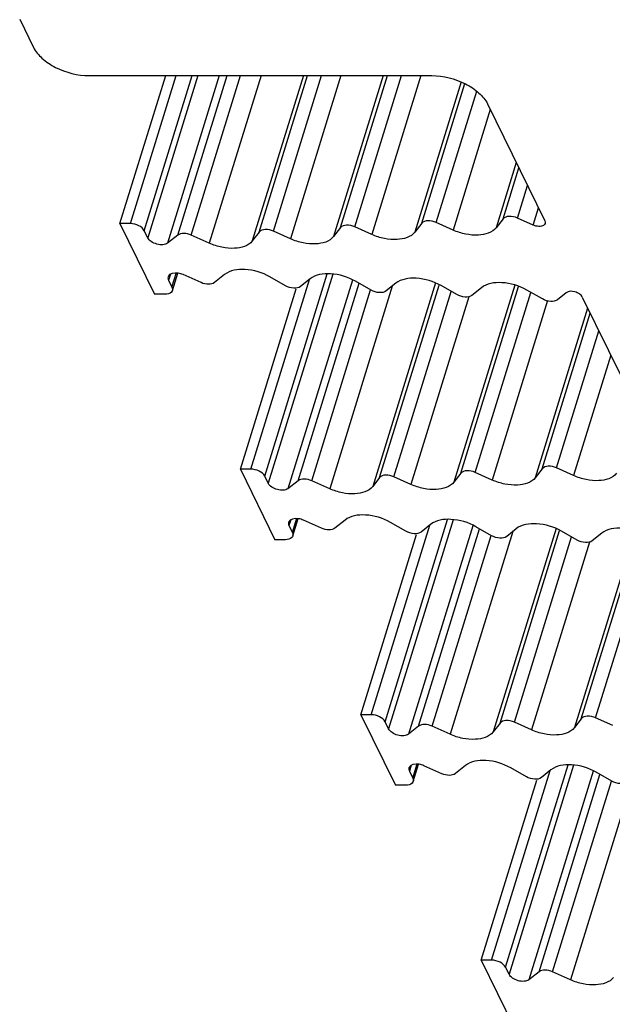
# Model space of a CAD drawing. Header units: millimetres. Extents: x 0 to 594, y 0 to 420.
# Tile 30 of 117: x 347 to 355, y 141 to 154. Entities that reach past the tile are written whole.
import ezdxf

# ---------------------------------------------------------------- set-up
doc = ezdxf.new("R2010")
doc.units = ezdxf.units.MM
doc.header["$LTSCALE"] = 32.67
doc.layers.add('3_ALL_AXES', color=7, linetype='CONTINUOUS')

msp = doc.modelspace()

# ---------------------------------------------------------------- linework, layer by layer
at = {"layer": '3_ALL_AXES', "color": 7, "linetype": 'CONTINUOUS'}
for p, q in [((347.2299, 153.73076), (347.41292, 153.35779)), ((348.14858, 152.98482), (352.6802, 152.98482)), ((348.55591, 151.02862), (349.16043, 152.98482)), ((353.41586, 152.61186), (354.17437, 151.06619)), ((353.6222, 151.092), (353.53086, 150.97411)), ((354.0192, 151.00921), (353.8119, 151.10235)), ((348.55591, 151.02862), (349.01348, 150.0962)), ((348.69407, 151.02862), (348.55591, 151.02862)), ((351.47226, 150.97546), (351.38092, 150.85757)), ((351.88683, 150.88477), (351.66197, 150.9858)), ((352.54723, 151.03373), (352.45589, 150.91584)), ((352.96188, 150.94301), (352.73694, 151.04408)), ((348.92374, 150.84213), (348.87799, 150.93538)), ((349.3207, 150.87631), (349.18562, 150.77059)), ((349.7373, 150.76886), (349.49943, 150.87574)), ((350.3973, 150.91719), (350.30642, 150.7999)), ((350.8118, 150.82653), (350.587, 150.92753)), ((349.24919, 150.14516), (349.32044, 150.3757)), ((349.62877, 150.24851), (349.38994, 150.35423)), ((349.93992, 150.35596), (349.80695, 150.24908)), ((350.7455, 150.20763), (350.5395, 150.32492)), ((351.07102, 150.29829), (350.94536, 150.19729)), ((349.19828, 150.28268), (349.24404, 150.18944)), ((351.87765, 150.14936), (351.67061, 150.26725)), ((352.20322, 150.24005), (352.07752, 150.13901)), ((353.00981, 150.09109), (352.80276, 150.20898)), ((353.33542, 150.18181), (353.20967, 150.08074)), ((349.15163, 150.0962), (349.01348, 150.0962)), ((350.14823, 147.78381), (350.88402, 150.16482)), ((354.14197, 150.03282), (353.93492, 150.15071)), ((354.45771, 150.11561), (354.34183, 150.02247)), ((354.66881, 150.05863), (355.76669, 147.82138)), ((350.14823, 147.78381), (350.60579, 146.8514)), ((350.28639, 147.78381), (350.14823, 147.78381)), ((353.06458, 147.73065), (352.97324, 147.61276)), ((353.47915, 147.63997), (353.25429, 147.741)), ((354.13955, 147.78893), (354.04821, 147.67103)), ((354.5542, 147.6982), (354.32926, 147.79927)), ((350.51606, 147.59733), (350.47031, 147.69057)), ((350.91302, 147.6315), (350.77793, 147.52579)), ((351.32962, 147.52405), (351.09175, 147.63093)), ((351.98961, 147.67238), (351.89874, 147.55509)), ((352.40412, 147.58172), (352.17932, 147.68273)), ((350.84151, 146.90035), (350.91275, 147.1309)), ((351.22109, 147.00371), (350.98226, 147.10942)), ((351.53224, 147.11116), (351.39926, 147.00428)), ((352.33781, 146.96283), (352.13182, 147.08012)), ((352.66334, 147.05349), (352.53768, 146.95248)), ((350.7906, 147.03788), (350.83636, 146.94464)), ((351.74055, 144.53901), (352.47634, 146.92002)), ((353.46997, 146.90456), (353.26293, 147.02245)), ((353.79553, 146.99524), (353.66983, 146.89421)), ((354.60213, 146.84628), (354.39508, 146.96418)), ((354.92774, 146.93701), (354.80199, 146.83594)), ((350.74395, 146.8514), (350.60579, 146.8514)), ((351.74055, 144.53901), (352.19811, 143.60659)), ((351.87871, 144.53901), (351.74055, 144.53901)), ((352.10838, 144.35253), (352.06262, 144.44577)), ((354.6569, 144.48585), (354.56556, 144.36796)), ((355.07147, 144.39516), (354.84661, 144.4962)), ((352.50533, 144.3867), (352.37025, 144.28098)), ((352.92193, 144.27925), (352.68407, 144.38613)), ((353.58193, 144.42758), (353.49106, 144.31029)), ((353.99644, 144.33692), (353.77164, 144.43792)), ((352.38292, 143.79308), (352.42867, 143.69984)), ((352.43383, 143.65555), (352.50507, 143.8861)), ((352.81341, 143.7589), (352.57457, 143.86462)), ((353.12456, 143.86635), (352.99158, 143.75947)), ((353.93013, 143.71802), (353.72414, 143.83531)), ((354.25566, 143.80868), (354.12999, 143.70768)), ((353.33287, 141.2942), (354.06866, 143.67522)), ((355.06229, 143.65975), (354.85525, 143.77764)), ((352.33627, 143.60659), (352.19811, 143.60659)), ((353.33287, 141.2942), (353.79043, 140.36179)), ((353.47103, 141.2942), (353.33287, 141.2942)), ((353.7007, 141.10772), (353.65494, 141.20096)), ((354.09765, 141.14189), (353.96257, 141.03618)), ((354.51425, 141.03445), (354.27638, 141.14132))]:
    msp.add_line(p, q, dxfattribs=at)
at = {"layer": '3_ALL_AXES', "color": 9, "linetype": 'CONTINUOUS'}
for p, q in [((348.69407, 151.02862), (349.29859, 152.98482)), ((348.87799, 150.93538), (349.51132, 152.98482)), ((349.58589, 152.98482), (348.92374, 150.84213)), ((349.86986, 152.98482), (349.18561, 150.77059)), ((349.3207, 150.87631), (349.97228, 152.98482)), ((349.49943, 150.87574), (350.15119, 152.98482)), ((350.42208, 152.98482), (349.7373, 150.76886)), ((350.98161, 152.98482), (350.30642, 150.7999)), ((350.3973, 150.91719), (351.03624, 152.98482)), ((350.587, 150.92753), (351.22276, 152.98482)), ((351.47876, 152.98482), (350.8118, 150.82653)), ((352.03829, 152.98482), (351.38092, 150.85757)), ((351.47226, 150.97546), (352.09321, 152.98482)), ((351.66197, 150.9858), (352.27972, 152.98482)), ((352.53572, 152.98482), (351.88677, 150.8848)), ((353.0693, 152.90083), (352.45589, 150.91584)), ((352.54723, 151.03373), (353.11742, 152.87886)), ((352.73694, 151.04408), (353.27322, 152.77948)), ((353.45364, 152.53488), (352.96173, 150.94307)), ((353.79697, 151.83525), (353.53086, 150.97411)), ((353.6222, 151.092), (353.83066, 151.76659)), ((353.8119, 151.10235), (353.9451, 151.53338)), ((354.0192, 151.00921), (354.08996, 151.2382)), ((349.2222, 150.36008), (349.19828, 150.28268)), ((349.24404, 150.18944), (349.30324, 150.38102)), ((350.47031, 147.69057), (351.29662, 150.36451)), ((351.36985, 150.36019), (350.51606, 147.59733)), ((350.28639, 147.78381), (351.06091, 150.29016)), ((351.62907, 150.28009), (350.77793, 147.52579)), ((350.91302, 147.6315), (351.71901, 150.23969)), ((352.15759, 150.20337), (351.32962, 147.52405)), ((352.72983, 150.24449), (351.89874, 147.55509)), ((351.98961, 147.67238), (352.77604, 150.21724)), ((353.77789, 150.21661), (352.97324, 147.61276)), ((353.06458, 147.73065), (353.82744, 150.19927)), ((351.09175, 147.63093), (351.87067, 150.15152)), ((352.17932, 147.68273), (352.93647, 150.13285)), ((353.17096, 150.06321), (352.40412, 147.58172)), ((353.25429, 147.741), (353.98937, 150.11971)), ((354.21185, 150.01122), (353.47909, 147.64)), ((354.74073, 149.91206), (354.04821, 147.67103)), ((354.13955, 147.78893), (354.77443, 149.8434)), ((354.32926, 147.79927), (354.88887, 149.61019)), ((355.04596, 149.29008), (354.55405, 147.69827)), ((350.81452, 147.11527), (350.7906, 147.03788)), ((350.83636, 146.94464), (350.89556, 147.13621)), ((351.87871, 144.53901), (352.65323, 147.04536)), ((352.06262, 144.44577), (352.88893, 147.11971)), ((352.96217, 147.11539), (352.10838, 144.35253)), ((353.22139, 147.03528), (352.37025, 144.28098)), ((352.50533, 144.3867), (353.31133, 146.99489)), ((353.74991, 146.95857), (352.92194, 144.27925)), ((354.32214, 146.99969), (353.49106, 144.31029)), ((353.58193, 144.42758), (354.36835, 146.97244)), ((355.37021, 146.97181), (354.56556, 144.36796)), ((354.6569, 144.48585), (355.41976, 146.95447)), ((352.68407, 144.38613), (353.46299, 146.90672)), ((353.77164, 144.43792), (354.52879, 146.88805)), ((354.76327, 146.81841), (353.99644, 144.33692)), ((354.84661, 144.4962), (355.58169, 146.8749)), ((352.40683, 143.87047), (352.38292, 143.79308)), ((352.42867, 143.69984), (352.48788, 143.89141)), ((353.47103, 141.2942), (354.24555, 143.80056)), ((353.65494, 141.20096), (354.48125, 143.8749)), ((354.55449, 143.87058), (353.7007, 141.10772)), ((354.81371, 143.79048), (353.96257, 141.03618)), ((354.09765, 141.14189), (354.90364, 143.75009)), ((354.27638, 141.14132), (355.0553, 143.66191)), ((355.34223, 143.71377), (354.51425, 141.03445))]:
    msp.add_line(p, q, dxfattribs=at)
at = {"layer": '3_ALL_AXES', "color": 7, "linetype": 'CONTINUOUS'}
for points, knots in [([(347.41292, 153.35779), (347.43957, 153.30348), (347.52788, 153.19941), (347.76795, 153.04341), (347.99605, 152.98482), (348.14858, 152.98482)], [0, 0, 0, 0, 0.21219557, 0.4649752, 1, 1, 1, 1]), ([(352.6802, 152.98482), (352.83274, 152.98482), (353.06084, 152.92624), (353.30091, 152.77024), (353.38921, 152.66617), (353.41586, 152.61186)], [0, 0, 0, 0, 0.5350248, 0.78780443, 1, 1, 1, 1]), ([(353.8119, 151.10235), (353.77738, 151.11786), (353.7127, 151.13361), (353.6395, 151.11434), (353.6222, 151.092)], [0, 0, 0, 0, 0.57263137, 1, 1, 1, 1]), ([(348.87799, 150.93538), (348.86356, 150.96477), (348.8025, 151.01088), (348.73221, 151.02862), (348.69407, 151.02862)], [0, 0, 0, 0, 0.4619649, 1, 1, 1, 1]), ([(350.587, 150.92753), (350.55248, 150.94305), (350.4878, 150.95879), (350.4146, 150.93952), (350.3973, 150.91719)], [0, 0, 0, 0, 0.5726311, 1, 1, 1, 1]), ([(351.66197, 150.9858), (351.62744, 151.00132), (351.56276, 151.01707), (351.48957, 150.99779), (351.47226, 150.97546)], [0, 0, 0, 0, 0.57263107, 1, 1, 1, 1]), ([(352.73694, 151.04408), (352.70241, 151.05959), (352.63773, 151.07534), (352.56453, 151.05606), (352.54723, 151.03373)], [0, 0, 0, 0, 0.57263107, 1, 1, 1, 1]), ([(353.53086, 150.97411), (353.47896, 150.90713), (353.32109, 150.86543), (353.12619, 150.88443), (353.01519, 150.91906), (352.96188, 150.94301)], [0, 0, 0, 0, 0.42573284, 0.70635693, 1, 1, 1, 1]), ([(354.17829, 151.03066), (354.17522, 151.02044), (354.15168, 150.99437), (354.08995, 150.9874), (354.04308, 150.99848), (354.0192, 151.00921)], [0, 0, 0, 0, 0.18302502, 0.55076611, 1, 1, 1, 1]), ([(349.18562, 150.77059), (349.16878, 150.75746), (349.11914, 150.7444), (349.04325, 150.75407), (348.97182, 150.78529), (348.93375, 150.82175), (348.92374, 150.84213)], [0, 0, 0, 0, 0.2169186, 0.49005568, 0.76924484, 1, 1, 1, 1]), ([(349.49943, 150.87574), (349.46826, 150.88974), (349.4079, 150.90455), (349.34213, 150.89308), (349.3207, 150.87631)], [0, 0, 0, 0, 0.55661378, 1, 1, 1, 1]), ([(351.38092, 150.85757), (351.32901, 150.79057), (351.17109, 150.74887), (350.97614, 150.76791), (350.86512, 150.80257), (350.8118, 150.82653)], [0, 0, 0, 0, 0.42573952, 0.70636462, 1, 1, 1, 1]), ([(352.45589, 150.91584), (352.40399, 150.84885), (352.24608, 150.80715), (352.05116, 150.82617), (351.94014, 150.86082), (351.88683, 150.88477)], [0, 0, 0, 0, 0.4257367, 0.70636141, 1, 1, 1, 1]), ([(350.30642, 150.7999), (350.25451, 150.7329), (350.09658, 150.6912), (349.90164, 150.71024), (349.79062, 150.7449), (349.7373, 150.76886)], [0, 0, 0, 0, 0.42574101, 0.70636593, 1, 1, 1, 1]), ([(350.5395, 150.32492), (350.43975, 150.38172), (350.23879, 150.44358), (350.01195, 150.41385), (349.93992, 150.35596)], [0, 0, 0, 0, 0.55400026, 1, 1, 1, 1]), ([(349.38994, 150.35423), (349.36984, 150.36311), (349.30847, 150.38374), (349.20699, 150.37199), (349.19312, 150.32697)], [0, 0, 0, 0, 0.31809829, 1, 1, 1, 1]), ([(351.67061, 150.26725), (351.57085, 150.32405), (351.36989, 150.38591), (351.14305, 150.35619), (351.07102, 150.29829)], [0, 0, 0, 0, 0.55399884, 1, 1, 1, 1]), ([(352.80276, 150.20898), (352.70302, 150.26577), (352.50208, 150.32762), (352.27524, 150.29794), (352.20322, 150.24005)], [0, 0, 0, 0, 0.55398248, 1, 1, 1, 1]), ([(349.80695, 150.24908), (349.78584, 150.23212), (349.72022, 150.22019), (349.65999, 150.2347), (349.62877, 150.24851)], [0, 0, 0, 0, 0.4423613, 1, 1, 1, 1]), ([(350.94536, 150.19729), (350.92135, 150.17799), (350.84573, 150.16808), (350.77875, 150.1887), (350.7455, 150.20763)], [0, 0, 0, 0, 0.44600111, 1, 1, 1, 1]), ([(353.93492, 150.15071), (353.83519, 150.20749), (353.63427, 150.26933), (353.40744, 150.2397), (353.33542, 150.18181)], [0, 0, 0, 0, 0.55396106, 1, 1, 1, 1]), ([(349.24918, 150.14516), (349.24691, 150.13768), (349.22604, 150.1041), (349.18176, 150.0962), (349.15163, 150.0962)], [0, 0, 0, 0, 0.20604324, 1, 1, 1, 1]), ([(352.07752, 150.13901), (352.05351, 150.11972), (351.97789, 150.10981), (351.91091, 150.13043), (351.87765, 150.14936)], [0, 0, 0, 0, 0.4460011, 1, 1, 1, 1]), ([(353.20967, 150.08074), (353.18566, 150.06144), (353.11005, 150.05153), (353.04306, 150.07215), (353.00981, 150.09109)], [0, 0, 0, 0, 0.4460011, 1, 1, 1, 1]), ([(354.66881, 150.05863), (354.66074, 150.07507), (354.62943, 150.10442), (354.55938, 150.13575), (354.48725, 150.13935), (354.45771, 150.11561)], [0, 0, 0, 0, 0.23349558, 0.51674176, 1, 1, 1, 1]), ([(354.34183, 150.02247), (354.31782, 150.00317), (354.24221, 149.99326), (354.17522, 150.01388), (354.14197, 150.03282)], [0, 0, 0, 0, 0.44600119, 1, 1, 1, 1]), ([(354.32926, 147.79927), (354.29473, 147.81479), (354.23005, 147.83053), (354.15685, 147.81126), (354.13955, 147.78893)], [0, 0, 0, 0, 0.57263107, 1, 1, 1, 1]), ([(350.47031, 147.69057), (350.45588, 147.71997), (350.39482, 147.76607), (350.32453, 147.78381), (350.28639, 147.78381)], [0, 0, 0, 0, 0.4619649, 1, 1, 1, 1]), ([(352.17932, 147.68273), (352.14479, 147.69824), (352.08011, 147.71399), (352.00692, 147.69471), (351.98961, 147.67238)], [0, 0, 0, 0, 0.5726311, 1, 1, 1, 1]), ([(353.25429, 147.741), (353.21976, 147.75651), (353.15508, 147.77226), (353.08189, 147.75299), (353.06458, 147.73065)], [0, 0, 0, 0, 0.57263107, 1, 1, 1, 1]), ([(355.12317, 147.72931), (355.07128, 147.66233), (354.91341, 147.62062), (354.71851, 147.63962), (354.6075, 147.67425), (354.5542, 147.6982)], [0, 0, 0, 0, 0.42573284, 0.70635693, 1, 1, 1, 1]), ([(350.77793, 147.52579), (350.7611, 147.51266), (350.71146, 147.4996), (350.63556, 147.50927), (350.56414, 147.54048), (350.52607, 147.57694), (350.51606, 147.59733)], [0, 0, 0, 0, 0.2169186, 0.49005568, 0.76924484, 1, 1, 1, 1]), ([(351.09175, 147.63093), (351.06058, 147.64494), (351.00022, 147.65974), (350.93445, 147.64828), (350.91302, 147.6315)], [0, 0, 0, 0, 0.55661378, 1, 1, 1, 1]), ([(352.97324, 147.61276), (352.92133, 147.54577), (352.76341, 147.50406), (352.56846, 147.5231), (352.45744, 147.55777), (352.40412, 147.58172)], [0, 0, 0, 0, 0.42573952, 0.70636462, 1, 1, 1, 1]), ([(354.04821, 147.67103), (353.9963, 147.60405), (353.8384, 147.56234), (353.64348, 147.58137), (353.53246, 147.61601), (353.47915, 147.63997)], [0, 0, 0, 0, 0.4257367, 0.70636141, 1, 1, 1, 1]), ([(351.89874, 147.55509), (351.84683, 147.48809), (351.6889, 147.44639), (351.49396, 147.46543), (351.38294, 147.5001), (351.32962, 147.52405)], [0, 0, 0, 0, 0.42574101, 0.70636593, 1, 1, 1, 1]), ([(352.13182, 147.08012), (352.03207, 147.13692), (351.8311, 147.19878), (351.60427, 147.16905), (351.53224, 147.11116)], [0, 0, 0, 0, 0.55400026, 1, 1, 1, 1]), ([(350.98226, 147.10942), (350.96216, 147.1183), (350.90079, 147.13893), (350.79931, 147.12718), (350.78544, 147.08217)], [0, 0, 0, 0, 0.31809829, 1, 1, 1, 1]), ([(353.26293, 147.02245), (353.16317, 147.07925), (352.96221, 147.14111), (352.73537, 147.11138), (352.66334, 147.05349)], [0, 0, 0, 0, 0.55399884, 1, 1, 1, 1]), ([(354.39508, 146.96418), (354.29534, 147.02097), (354.09439, 147.08282), (353.86756, 147.05313), (353.79553, 146.99524)], [0, 0, 0, 0, 0.55398248, 1, 1, 1, 1]), ([(351.39926, 147.00428), (351.37816, 146.98731), (351.31254, 146.97538), (351.25231, 146.98989), (351.22109, 147.00371)], [0, 0, 0, 0, 0.4423613, 1, 1, 1, 1]), ([(352.53768, 146.95248), (352.51367, 146.93318), (352.43805, 146.92327), (352.37106, 146.94389), (352.33781, 146.96283)], [0, 0, 0, 0, 0.44600111, 1, 1, 1, 1]), ([(355.52724, 146.9059), (355.42751, 146.96269), (355.22659, 147.02452), (354.99976, 146.9949), (354.92774, 146.93701)], [0, 0, 0, 0, 0.55396106, 1, 1, 1, 1]), ([(350.8415, 146.90036), (350.83923, 146.89288), (350.81836, 146.85929), (350.77408, 146.8514), (350.74395, 146.8514)], [0, 0, 0, 0, 0.20604324, 1, 1, 1, 1]), ([(353.66983, 146.89421), (353.64582, 146.87491), (353.57021, 146.865), (353.50322, 146.88562), (353.46997, 146.90456)], [0, 0, 0, 0, 0.4460011, 1, 1, 1, 1]), ([(354.80199, 146.83594), (354.77798, 146.81664), (354.70237, 146.80673), (354.63538, 146.82735), (354.60213, 146.84628)], [0, 0, 0, 0, 0.4460011, 1, 1, 1, 1]), ([(352.06262, 144.44577), (352.0482, 144.47516), (351.98714, 144.52127), (351.91685, 144.53901), (351.87871, 144.53901)], [0, 0, 0, 0, 0.4619649, 1, 1, 1, 1]), ([(353.77164, 144.43792), (353.73711, 144.45344), (353.67243, 144.46919), (353.59924, 144.44991), (353.58193, 144.42758)], [0, 0, 0, 0, 0.5726311, 1, 1, 1, 1]), ([(354.84661, 144.4962), (354.81208, 144.51171), (354.7474, 144.52746), (354.6742, 144.50818), (354.6569, 144.48585)], [0, 0, 0, 0, 0.57263107, 1, 1, 1, 1]), ([(352.37025, 144.28098), (352.35342, 144.26786), (352.30378, 144.25479), (352.22788, 144.26446), (352.15646, 144.29568), (352.11839, 144.33214), (352.10838, 144.35253)], [0, 0, 0, 0, 0.2169186, 0.49005568, 0.76924484, 1, 1, 1, 1]), ([(352.68407, 144.38613), (352.6529, 144.40013), (352.59254, 144.41494), (352.52677, 144.40347), (352.50533, 144.3867)], [0, 0, 0, 0, 0.55661378, 1, 1, 1, 1]), ([(353.49106, 144.31029), (353.43915, 144.24329), (353.28122, 144.20159), (353.08628, 144.22063), (352.97525, 144.25529), (352.92193, 144.27925)], [0, 0, 0, 0, 0.42574101, 0.70636593, 1, 1, 1, 1]), ([(354.56556, 144.36796), (354.51365, 144.30096), (354.35572, 144.25926), (354.16078, 144.2783), (354.04976, 144.31296), (353.99644, 144.33692)], [0, 0, 0, 0, 0.42573952, 0.70636462, 1, 1, 1, 1]), ([(353.72414, 143.83531), (353.62439, 143.89211), (353.42342, 143.95398), (353.19659, 143.92425), (353.12456, 143.86635)], [0, 0, 0, 0, 0.55400026, 1, 1, 1, 1]), ([(352.57457, 143.86462), (352.55448, 143.8735), (352.49311, 143.89413), (352.39163, 143.88238), (352.37776, 143.83737)], [0, 0, 0, 0, 0.31809829, 1, 1, 1, 1]), ([(354.85525, 143.77764), (354.75549, 143.83444), (354.55453, 143.8963), (354.32769, 143.86658), (354.25566, 143.80868)], [0, 0, 0, 0, 0.55399884, 1, 1, 1, 1]), ([(352.99158, 143.75947), (352.97048, 143.74251), (352.90486, 143.73058), (352.84463, 143.74509), (352.81341, 143.7589)], [0, 0, 0, 0, 0.4423613, 1, 1, 1, 1]), ([(354.12999, 143.70768), (354.10598, 143.68838), (354.03037, 143.67847), (353.96338, 143.69909), (353.93013, 143.71802)], [0, 0, 0, 0, 0.44600111, 1, 1, 1, 1]), ([(355.26215, 143.64941), (355.23814, 143.63011), (355.16253, 143.6202), (355.09554, 143.64082), (355.06229, 143.65975)], [0, 0, 0, 0, 0.4460011, 1, 1, 1, 1]), ([(352.43382, 143.65555), (352.43155, 143.64807), (352.41068, 143.61449), (352.36639, 143.60659), (352.33627, 143.60659)], [0, 0, 0, 0, 0.20604324, 1, 1, 1, 1]), ([(353.65494, 141.20096), (353.64052, 141.23036), (353.57946, 141.27646), (353.50916, 141.2942), (353.47103, 141.2942)], [0, 0, 0, 0, 0.4619649, 1, 1, 1, 1]), ([(353.96257, 141.03618), (353.94574, 141.02305), (353.8961, 141.00999), (353.8202, 141.01966), (353.74877, 141.05088), (353.7107, 141.08734), (353.7007, 141.10772)], [0, 0, 0, 0, 0.2169186, 0.49005568, 0.76924484, 1, 1, 1, 1]), ([(354.27638, 141.14132), (354.24522, 141.15533), (354.18486, 141.17013), (354.11909, 141.15867), (354.09765, 141.14189)], [0, 0, 0, 0, 0.55661378, 1, 1, 1, 1]), ([(355.08338, 141.06548), (355.03147, 140.99849), (354.87354, 140.95678), (354.67859, 140.97583), (354.56757, 141.01049), (354.51425, 141.03445)], [0, 0, 0, 0, 0.42574101, 0.70636593, 1, 1, 1, 1])]:
    msp.add_open_spline(points, degree=3, knots=knots, dxfattribs=at)
for points in [[(354.17437, 151.06619), (354.17962, 151.05549), (354.18172, 151.04207), (354.17829, 151.03066)], [(349.19312, 150.32697), (349.18875, 150.31277), (349.19173, 150.29603), (349.19828, 150.28268)], [(349.24404, 150.18944), (349.25058, 150.1761), (349.2535, 150.15938), (349.24918, 150.14516)], [(350.78544, 147.08217), (350.78107, 147.06797), (350.78405, 147.05122), (350.7906, 147.03788)], [(350.83636, 146.94464), (350.8429, 146.9313), (350.84582, 146.91457), (350.8415, 146.90036)], [(352.37776, 143.83737), (352.37338, 143.82316), (352.37637, 143.80642), (352.38292, 143.79308)], [(352.42867, 143.69984), (352.43522, 143.68649), (352.43814, 143.66977), (352.43382, 143.65555)]]:
    msp.add_open_spline(points, degree=3, dxfattribs=at)

doc.saveas('drawing.dxf')
